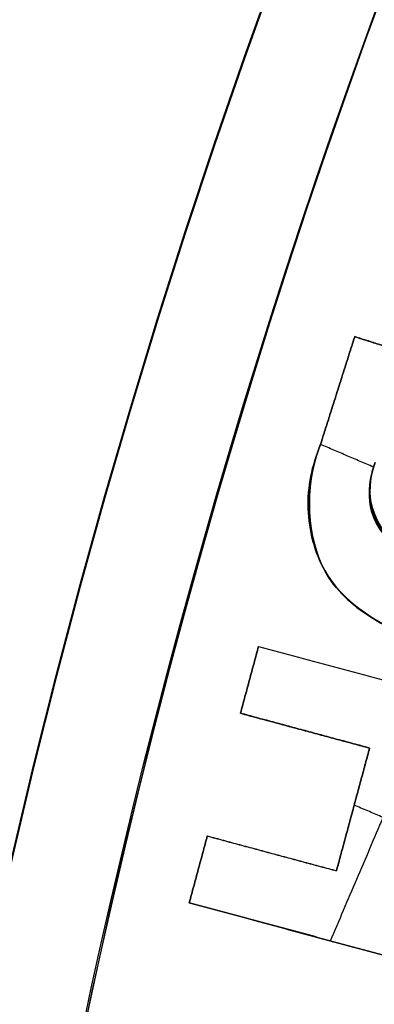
# Model space of a CAD drawing. Header units: millimetres. Extents: x -34.2 to 34.2, y -30.9 to 31.1.
# Tile 23 of 77: x -17.3 to -16.4, y 3.8 to 6.1. Entities that reach past the tile are written whole.
import ezdxf

# ---------------------------------------------------------------- set-up
doc = ezdxf.new("R2010")
doc.units = ezdxf.units.MM
for name, color, linetype, true_color in [('COTAS', 252, 'Continuous', 0x696969), ('IGES level 1', 7, 'Continuous', 0xe5eaed), ('IGES level 14', 7, 'Continuous', 0xffffff), ('IGES level 3', 7, 'Continuous', 0xe5eaed), ('IGES level 5', 7, 'Continuous', 0xe5eaed), ('IGES level 8', 7, 'Continuous', 0xcad1ee)]:
    doc.layers.add(name, color=color, linetype=linetype, true_color=true_color)

# ---------------------------------------------------------------- blocks, each defined once
blk = doc.blocks.new('Kivi_7w')
at = {"layer": 'IGES level 1', "extrusion": (0, 0, -1)}
for centre, radius, start, end in [((-7.99360577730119e-15, 1.77635683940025e-15, 1.399999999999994), 31, 269.9999999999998, 90.00000000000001), ((-7.573064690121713e-29, 2.831068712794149e-15, 0.8499999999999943), 31, 270.0000000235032, 89.99999998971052), ((-7.573064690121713e-29, 2.831068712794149e-15, 0.1500000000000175), 30.85, 270.0000000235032, 89.99999998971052), ((-7.573064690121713e-29, 1.77635683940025e-15), 30.7, 270, 90), ((-7.573064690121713e-29, 2.831068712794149e-15), 25.75, 270, 89.99999999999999), ((-7.573064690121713e-29, 2.831068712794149e-15), 24.25, 270, 89.99999999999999), ((-7.573064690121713e-29, 2.831068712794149e-15, 0.8500000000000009), 23.5, 270.0000000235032, 89.99999998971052)]:
    blk.add_arc(centre, radius, start, end, dxfattribs=at)
at = {"layer": 'IGES level 1'}
for centre, radius, start, end in [((9.992007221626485e-15, 1.77635683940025e-15, -0.2999999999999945), 31, 89.99999999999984, 270), ((7.573064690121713e-29, 2.831068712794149e-15, -1.549999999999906), 30.85, 90.00000002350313, 269.9999999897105), ((7.573064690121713e-29, 1.77635683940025e-15, -1.700000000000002), 30.7, 90.00000000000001, 270), ((7.573064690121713e-29, 1.77635683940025e-15), 25.75, 90.00000000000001, 270), ((7.587855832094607e-29, 1.77635683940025e-15), 24.25, 90.00000000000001, 270), ((6.310887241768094e-29, -1.77635683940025e-15), 23.5, 89.99999999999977, 270), ((7.573064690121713e-29, 1.77635683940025e-15, -1.700000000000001), 23.5, 90.00000000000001, 270)]:
    blk.add_arc(centre, radius, start, end, dxfattribs=at)
at = {"layer": 'IGES level 14', "extrusion": (-9.205336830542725e-34, -0.002279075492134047, -0.9999974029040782)}
blk.add_arc((-7.562773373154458e-29, -0.009800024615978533, -4.67721718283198), 16.5, 270, 90, dxfattribs=at)
at = {"layer": 'IGES level 14', "extrusion": (0, 0.002279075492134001, 0.9999974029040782)}
blk.add_arc((7.573064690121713e-29, -0.009800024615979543, 3.17721718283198), 16.5, 90.00000002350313, 269.9999999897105, dxfattribs=at)
at = {"layer": 'IGES level 14', "extrusion": (1.833778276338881e-35, 0.00227907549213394, 0.9999974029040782)}
blk.add_arc((7.544134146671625e-29, -0.009800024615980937, 1.67721718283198), 16.5, 90.00000000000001, 270, dxfattribs=at)
at = {"layer": 'IGES level 14', "extrusion": (1.833772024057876e-35, 0.00227907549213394, 0.9999974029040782)}
blk.add_arc((7.533618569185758e-29, -0.009800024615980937, 1.67721718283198), 16.5, 90.00000000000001, 270, dxfattribs=at)
at = {"layer": 'IGES level 3', "extrusion": (1.101692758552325e-33, -0.002279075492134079, -0.9999974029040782)}
blk.add_arc((-7.628874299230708e-29, -0.009800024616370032, -14.299988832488), 22.5, 270, 90, dxfattribs=at)
at = {"layer": 'IGES level 3', "extrusion": (0, -0.002279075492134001, -0.9999974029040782)}
for centre, radius in [((-7.573064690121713e-29, -0.00980002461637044, -6.299988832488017), 22.49999999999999), ((-7.573064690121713e-29, -0.00980002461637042, -10.299988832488), 20.99999999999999), ((-7.573064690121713e-29, -0.009800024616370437, 0.4500111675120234), 18.625), ((-7.573064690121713e-29, -0.009800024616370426, -5.299988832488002), 17.74999999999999)]:
    blk.add_arc(centre, radius, 270.0000000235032, 89.99999998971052, dxfattribs=at)
at = {"layer": 'IGES level 3', "extrusion": (8.609319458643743e-34, 0.002279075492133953, 0.9999974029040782)}
blk.add_arc((7.53376800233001e-29, -0.009800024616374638, -1.700011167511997), 22.5, 90.00000000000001, 270, dxfattribs=at)
at = {"layer": 'IGES level 3', "extrusion": (1.835710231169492e-35, -0.002279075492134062, -0.9999974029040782)}
blk.add_arc((-7.573061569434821e-29, -0.009800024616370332, 1.700011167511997), 22.5, 270, 89.99999999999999, dxfattribs=at)
at = {"layer": 'IGES level 3', "extrusion": (1.005376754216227e-33, 0.002279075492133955, 0.9999974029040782)}
blk.add_arc((7.563374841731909e-29, -0.009800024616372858, -1.700011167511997), 21.5, 90.00000000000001, 270, dxfattribs=at)
at = {"layer": 'IGES level 3', "extrusion": (-5.205727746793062e-33, -0.002279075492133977, -0.9999974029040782)}
blk.add_arc((-7.585342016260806e-29, -0.009800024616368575, -14.299988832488), 21, 270, 90, dxfattribs=at)
at = {"layer": 'IGES level 3', "extrusion": (2.329453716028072e-33, 0.002279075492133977, 0.9999974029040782)}
blk.add_arc((7.57652751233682e-29, -0.009800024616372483, 6.299988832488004), 21, 90.00000000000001, 270, dxfattribs=at)
at = {"layer": 'IGES level 3', "extrusion": (1.83376577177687e-35, 0.002279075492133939, 0.9999974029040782)}
blk.add_arc((7.573053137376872e-29, -0.00980002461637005, 6.299988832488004), 17.75, 90, 270, dxfattribs=at)
at = {"layer": 'IGES level 3', "extrusion": (-1.835350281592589e-33, -0.002279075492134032, -0.9999974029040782)}
blk.add_arc((-7.586699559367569e-29, -0.009800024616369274, -6.299988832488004), 17.75, 270, 90, dxfattribs=at)
at = {"layer": 'IGES level 3', "extrusion": (-4.149966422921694e-34, 0.002279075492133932, 0.9999974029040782)}
blk.add_arc((7.541195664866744e-29, -0.009800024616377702, 4.299988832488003), 17.75, 90.00000000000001, 270, dxfattribs=at)
at = {"layer": 'IGES level 3', "extrusion": (2.570194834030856e-33, 0.00227907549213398, 0.9999974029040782)}
blk.add_arc((7.572730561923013e-29, -0.00980002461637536, 1.299988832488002), 16.75, 89.99999999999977, 270, dxfattribs=at)
at = {"layer": 'IGES level 3', "extrusion": (-1.714979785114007e-33, -0.002279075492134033, -0.9999974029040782)}
blk.add_arc((-7.557536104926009e-29, -0.009800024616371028, -4.299988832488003), 16.75, 270, 90, dxfattribs=at)
at = {"layer": 'IGES level 3', "extrusion": (0, -0.002279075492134, -0.9999974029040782)}
blk.add_arc((-7.573064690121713e-29, -0.009800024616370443, -2.799988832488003), 16.74999999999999, 270.0000000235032, 89.99999998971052, dxfattribs=at)
at = {"layer": 'IGES level 3', "extrusion": (2.353528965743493e-33, 0.002279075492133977, 0.9999974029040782)}
blk.add_arc((7.888420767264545e-29, -0.009800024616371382, 0.7999888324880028), 15.75, 89.99999999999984, 270, dxfattribs=at)
at = {"layer": 'IGES level 5', "extrusion": (-3.67087160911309e-16, 0.002279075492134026, 0.9999974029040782)}
blk.add_arc((1.020545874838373e-14, -0.009800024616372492, 27.79998883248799), 25, 90.03400423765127, 270.0340042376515, dxfattribs=at)
at = {"layer": 'IGES level 5', "extrusion": (0, -0.002279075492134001, -0.9999974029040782)}
for centre, radius in [((-7.573064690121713e-29, -0.009800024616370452, -21.299988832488), 25), ((-7.573064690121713e-29, -0.009800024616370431, -28.04998883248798), 24.75), ((-7.573064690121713e-29, -0.009800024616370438, -12.299988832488), 21.5), ((-7.573064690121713e-29, -0.009800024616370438, -15.899988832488), 20)]:
    blk.add_arc(centre, radius, 269.9659957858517, 89.96599575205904, dxfattribs=at)
at = {"layer": 'IGES level 5', "extrusion": (3.670884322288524e-16, -0.002279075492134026, -0.9999974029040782)}
blk.add_arc((-5.430291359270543e-15, -0.009800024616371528, -14.799988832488), 25, 269.9659957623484, 89.96599576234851, dxfattribs=at)
at = {"layer": 'IGES level 5', "extrusion": (0, 0.002279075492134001, 0.9999974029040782)}
blk.add_arc((7.573064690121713e-29, -0.009800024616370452, 14.54998883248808), 24.75000000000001, 90.03400426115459, 270.034004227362, dxfattribs=at)
at = {"layer": 'IGES level 5', "extrusion": (3.6706471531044e-16, -0.002279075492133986, -0.9999974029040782)}
blk.add_arc((-1.039887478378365e-14, -0.009800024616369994, -28.299988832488), 24.5, 269.9659957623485, 89.96599576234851, dxfattribs=at)
at = {"layer": 'IGES level 5', "extrusion": (-3.670653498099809e-16, 0.002279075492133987, 0.9999974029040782)}
blk.add_arc((5.244170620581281e-15, -0.00980002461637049, 14.299988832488), 24.5, 90.03400423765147, 270.0340042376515, dxfattribs=at)
at = {"layer": 'IGES level 5', "extrusion": (3.670926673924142e-16, -0.002279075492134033, -0.9999974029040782)}
blk.add_arc((-5.247873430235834e-15, -0.009800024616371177, -14.299988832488), 21.5, 269.9659957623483, 89.96599576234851, dxfattribs=at)
at = {"layer": 'IGES level 5', "extrusion": (-3.670433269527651e-16, 0.002279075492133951, 0.9999974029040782)}
blk.add_arc((3.780532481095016e-15, -0.00980002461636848, 10.299988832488), 21.5, 90.03400423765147, 270.0340042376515, dxfattribs=at)
at = {"layer": 'IGES level 5', "extrusion": (-3.670335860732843e-16, 0.002279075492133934, 0.9999974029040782)}
blk.add_arc((3.780450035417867e-15, -0.009800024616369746, 10.299988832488), 21.5, 90.03400423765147, 270.0340042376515, dxfattribs=at)
at = {"layer": 'IGES level 5', "extrusion": (3.671096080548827e-16, -0.002279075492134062, -0.9999974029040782)}
blk.add_arc((-7.894942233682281e-15, -0.00980002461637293, -21.499988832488), 20, 269.9659957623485, 89.96599576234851, dxfattribs=at)
at = {"layer": 'IGES level 5', "extrusion": (-3.670564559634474e-16, 0.002279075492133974, 0.9999974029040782)}
blk.add_arc((3.786930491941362e-15, -0.009800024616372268, 10.299988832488), 20, 90.03400423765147, 270.0340042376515, dxfattribs=at)
at = {"layer": 'IGES level 5', "extrusion": (3.671066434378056e-16, -0.002279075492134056, -0.9999974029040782)}
blk.add_arc((-3.781202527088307e-15, -0.009800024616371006, -10.299988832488), 20, 269.9659957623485, 89.96599576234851, dxfattribs=at)
at = {"layer": 'IGES level 8', "extrusion": (0, -0.002279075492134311, -0.9999974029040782)}
blk.add_arc((-7.573064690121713e-29, -0.009800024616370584, -5.199988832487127), 17.5, 293.0969845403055, 113.0969845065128, dxfattribs=at)
at = {"layer": 'IGES level 8', "extrusion": (5.852610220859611e-15, 0.002279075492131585, 0.9999974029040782)}
blk.add_arc((-2.797333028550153e-14, -0.0098000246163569, 4.449988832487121), 17.5, 66.90301548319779, 246.9030154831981, dxfattribs=at)
at = {"layer": 'IGES level 8', "extrusion": (-9.461747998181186e-15, 0.002279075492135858, 0.9999974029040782)}
blk.add_arc((6.551224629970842e-10, -0.009800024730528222, 5.849988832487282), 17.50000000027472, 143.6900351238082, 170.1159958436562, dxfattribs=at)
at = {"layer": 'IGES level 8'}
for points, degree in [([(-16.48606480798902, 5.239728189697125, 5.938062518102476), (-16.56745383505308, 4.983111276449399, 5.938647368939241)], 1), ([(-16.48606480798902, 5.239614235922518, 5.888062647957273), (-16.56745383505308, 4.982997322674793, 5.888647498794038)], 1), ([(-16.56745383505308, 4.982883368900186, 5.838647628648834), (-16.48606480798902, 5.239500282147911, 5.838062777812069)], 1), ([(-16.48606480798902, 5.239500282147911, 5.838062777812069), (-16.48606480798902, 5.239728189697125, 5.938062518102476)], 1), ([(-16.35658719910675, 5.198663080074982, 5.938156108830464), (-16.48606480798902, 5.239728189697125, 5.938062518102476)], 1), ([(-16.48606480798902, 5.239614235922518, 5.888062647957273), (-16.35658719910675, 5.198549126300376, 5.88815623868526)], 1), ([(-16.48606480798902, 5.239500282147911, 5.838062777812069), (-16.35658719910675, 5.19843517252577, 5.838156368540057)], 1), ([(-16.52675932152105, 5.111191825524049, 5.838355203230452), (-16.52675932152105, 5.111419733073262, 5.938354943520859)], 1), ([(-16.56745383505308, 4.982883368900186, 5.838647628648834), (-16.56745383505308, 4.983111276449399, 5.938647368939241)], 1), ([(-16.44155806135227, 4.931019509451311, 5.93876609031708), (-16.5670070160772, 4.984520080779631, 5.938644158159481)], 1), ([(-16.32108721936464, 4.710374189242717, 5.939268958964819), (-16.42542331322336, 4.753089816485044, 5.939171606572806), (-16.47334955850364, 4.840431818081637, 5.938972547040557), (-16.43797622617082, 4.942046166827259, 5.938740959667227)], 3), ([(-16.43797622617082, 4.941818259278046, 5.83874121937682), (-16.47227089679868, 4.843302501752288, 5.838965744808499), (-16.43708670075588, 4.757636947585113, 5.839160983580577), (-16.32108721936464, 4.710146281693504, 5.839269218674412)], 3), ([(-16.59601876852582, 4.832392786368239, 5.838990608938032), (-16.59601876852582, 4.832620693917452, 5.938990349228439)], 1), ([(-16.55628754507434, 4.684554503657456, 5.839327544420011), (-16.55628754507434, 4.684782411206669, 5.939327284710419)], 1), ([(-16.44883121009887, 4.576258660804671, 5.839574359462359), (-16.44883121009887, 4.576486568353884, 5.939574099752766)], 1), ([(-16.75614792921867, 4.348217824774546, 5.940094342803), (-16.71344770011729, 4.506504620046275, 5.939733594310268)], 1), ([(-16.71344770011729, 4.50639066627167, 5.889733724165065), (-16.75614792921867, 4.348103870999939, 5.890094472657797)], 1), ([(-16.75614792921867, 4.347989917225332, 5.840094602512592), (-16.71344770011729, 4.506276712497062, 5.839733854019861)], 1), ([(-16.71344770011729, 4.506276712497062, 5.839733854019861), (-16.71344770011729, 4.506504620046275, 5.939733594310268)], 1), ([(-16.71344770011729, 4.506504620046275, 5.939733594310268), (-15.96039654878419, 4.303358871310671, 5.940196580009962)], 1), ([(-16.71344770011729, 4.50639066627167, 5.889733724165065), (-15.96039654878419, 4.303244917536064, 5.890196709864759)], 1), ([(-16.71344770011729, 4.506276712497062, 5.839733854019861), (-15.96039654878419, 4.303130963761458, 5.840196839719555)], 1), ([(-16.73479781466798, 4.427133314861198, 5.839914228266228), (-16.73479781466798, 4.427361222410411, 5.939913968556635)], 1), ([(-16.54334010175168, 3.809397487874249, 5.941322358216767), (-16.29426696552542, 4.393424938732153, 5.939991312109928)], 1), ([(-16.75614792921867, 4.347989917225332, 5.840094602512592), (-16.75614792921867, 4.348217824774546, 5.940094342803)], 1), ([(-16.45082125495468, 4.265851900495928, 5.940282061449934), (-16.75614792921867, 4.348217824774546, 5.940094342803)], 1), ([(-16.75614792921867, 4.348103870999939, 5.890094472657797), (-16.45082127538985, 4.265737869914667, 5.890282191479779)], 1), ([(-16.45082125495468, 4.265623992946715, 5.840282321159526), (-16.75614792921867, 4.347989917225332, 5.840094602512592)], 1), ([(-16.60348460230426, 4.306806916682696, 5.840188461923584), (-16.60348460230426, 4.307034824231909, 5.940188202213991)], 1), ([(-16.52917756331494, 3.975390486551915, 5.940944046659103), (-16.45082125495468, 4.265851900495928, 5.940282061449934)], 1), ([(-16.4508212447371, 4.265737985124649, 5.890282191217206), (-16.52917756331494, 3.975276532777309, 5.8909441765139)], 1), ([(-16.52917756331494, 3.975162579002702, 5.840944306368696), (-16.45082125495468, 4.265623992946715, 5.840282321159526)], 1), ([(-16.45082125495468, 4.265623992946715, 5.840282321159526), (-16.45082125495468, 4.265851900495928, 5.940282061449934)], 1), ([(-16.35917022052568, 4.075979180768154, 5.940714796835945), (-16.48730112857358, 4.130623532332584, 5.940590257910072)], 1), ([(-16.48999940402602, 4.120393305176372, 5.840613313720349), (-16.48999940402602, 4.120621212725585, 5.940613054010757)], 1), ([(-16.87721108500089, 3.899463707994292, 5.94111708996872), (-16.83450890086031, 4.057757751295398, 5.940756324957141)], 1), ([(-16.83450890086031, 4.057643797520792, 5.890756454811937), (-16.87721108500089, 3.899349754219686, 5.891117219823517)], 1), ([(-16.87721108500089, 3.899235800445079, 5.841117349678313), (-16.83450890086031, 4.057529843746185, 5.840756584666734)], 1), ([(-16.83450890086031, 4.057757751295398, 5.940756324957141), (-16.83450890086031, 4.057529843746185, 5.840756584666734)], 1), ([(-16.83450890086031, 4.057757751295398, 5.940756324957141), (-16.52917756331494, 3.975390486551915, 5.940944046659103)], 1), ([(-16.83450890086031, 4.057643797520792, 5.890756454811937), (-16.52917756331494, 3.975276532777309, 5.8909441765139)], 1), ([(-16.83450890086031, 4.057529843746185, 5.840756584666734), (-16.52917756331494, 3.975162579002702, 5.840944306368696)], 1), ([(-16.68184323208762, 4.016574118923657, 5.940850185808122), (-16.68184323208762, 4.016346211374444, 5.840850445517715)], 1), ([(-16.8558599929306, 3.978382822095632, 5.840936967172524), (-16.8558599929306, 3.978610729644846, 5.940936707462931)], 1), ([(-16.52917756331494, 3.975162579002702, 5.840944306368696), (-16.52917756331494, 3.975390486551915, 5.940944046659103)], 1), ([(-16.87721108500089, 3.899235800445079, 5.841117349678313), (-16.87721108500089, 3.899463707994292, 5.94111708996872)], 1), ([(-16.12415936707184, 3.6963178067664, 5.941580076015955), (-16.87721108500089, 3.899463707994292, 5.94111708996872)], 1), ([(-16.87721108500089, 3.899349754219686, 5.891117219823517), (-16.12415936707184, 3.696203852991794, 5.891580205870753)], 1), ([(-16.12415936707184, 3.696089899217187, 5.841580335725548), (-16.87721108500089, 3.899235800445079, 5.841117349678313)], 1), ([(-16.50068522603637, 3.797662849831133, 5.841348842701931), (-16.50068522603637, 3.797890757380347, 5.941348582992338)], 1), ([(-16.28413561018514, 3.739245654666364, 5.841481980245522), (-16.69532979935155, 2.77507626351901, 5.843679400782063)], 1)]:
    blk.add_open_spline(points, degree=degree, dxfattribs=at)
for points, knots in [([(-16.56745383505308, 4.983111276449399, 5.938647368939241), (-16.60870298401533, 4.880863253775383, 5.938880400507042), (-16.59694199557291, 4.76020988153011, 5.939155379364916), (-16.51720590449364, 4.612242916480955, 5.939492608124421), (-16.42216646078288, 4.550106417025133, 5.939634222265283), (-16.2001987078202, 4.475793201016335, 5.93980358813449), (-16.10145551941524, 4.466459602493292, 5.939824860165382), (-15.91857031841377, 4.543101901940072, 5.939650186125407), (-15.85027987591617, 4.636667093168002, 5.939436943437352), (-15.82639346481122, 4.739720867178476, 5.939202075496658)], [10, 10, 10, 10, 10.25, 10.25, 10.5, 10.5, 10.75, 10.75, 11, 11, 11, 11]), ([(-16.56745383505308, 4.983111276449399, 5.938647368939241), (-16.58677049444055, 4.935229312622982, 5.938756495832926), (-16.59786965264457, 4.884431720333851, 5.938872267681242), (-16.59416788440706, 4.780809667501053, 5.939108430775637), (-16.58089332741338, 4.729673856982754, 5.939224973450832), (-16.53168176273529, 4.639890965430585, 5.939429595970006), (-16.49261091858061, 4.603748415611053, 5.939511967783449), (-16.40505150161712, 4.549224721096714, 5.939636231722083), (-16.35834181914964, 4.528598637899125, 5.939683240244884), (-16.26097524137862, 4.496286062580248, 5.939756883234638), (-16.21024724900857, 4.483598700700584, 5.939785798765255), (-16.10788087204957, 4.47778088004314, 5.939799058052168), (-16.05571956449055, 4.485286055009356, 5.939781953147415), (-15.96196588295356, 4.525267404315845, 5.939690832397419), (-15.92164506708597, 4.559474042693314, 5.939612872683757), (-15.85980107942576, 4.642182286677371, 5.939424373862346), (-15.83800889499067, 4.689608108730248, 5.939316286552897), (-15.82639346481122, 4.739720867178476, 5.939202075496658)], [-1, -1, -1, -1, -0.875, -0.875, -0.75, -0.75, -0.625, -0.625, -0.5, -0.5, -0.375, -0.375, -0.25, -0.25, -0.125, -0.125, 0, 0, 0, 0]), ([(-15.82639346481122, 4.739606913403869, 5.889202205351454), (-15.83800889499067, 4.689494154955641, 5.889316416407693), (-15.85980107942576, 4.642068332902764, 5.889424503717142), (-15.92164506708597, 4.559360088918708, 5.889613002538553), (-15.96196588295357, 4.525153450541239, 5.889690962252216), (-16.05571956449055, 4.485172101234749, 5.889782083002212), (-16.10788087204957, 4.477666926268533, 5.889799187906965), (-16.21024724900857, 4.483484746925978, 5.889785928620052), (-16.26097524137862, 4.496172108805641, 5.889757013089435), (-16.35834181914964, 4.528484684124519, 5.88968337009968), (-16.40505150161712, 4.549110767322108, 5.88963636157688), (-16.49261091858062, 4.603634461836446, 5.889512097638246), (-16.5316817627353, 4.639777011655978, 5.889429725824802), (-16.58089332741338, 4.729559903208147, 5.889225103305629), (-16.59416788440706, 4.780695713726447, 5.889108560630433), (-16.59786965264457, 4.884317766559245, 5.888872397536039), (-16.58677049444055, 4.935115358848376, 5.888756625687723), (-16.56745383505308, 4.982997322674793, 5.888647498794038)], [0, 0, 0, 0, 0.125, 0.125, 0.25, 0.25, 0.375, 0.375, 0.5, 0.5, 0.625, 0.625, 0.75, 0.75, 0.875, 0.875, 1, 1, 1, 1]), ([(-15.82639346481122, 4.739492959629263, 5.839202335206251), (-15.83800889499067, 4.689380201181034, 5.83931654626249), (-15.85980107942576, 4.641954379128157, 5.839424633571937), (-15.92164506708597, 4.559246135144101, 5.83961313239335), (-15.96196588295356, 4.525039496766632, 5.839691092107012), (-16.05571956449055, 4.485058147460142, 5.839782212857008), (-16.10788087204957, 4.477552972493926, 5.839799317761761), (-16.21024724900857, 4.483370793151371, 5.839786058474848), (-16.26097524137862, 4.496058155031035, 5.839757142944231), (-16.35834181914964, 4.528370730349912, 5.839683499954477), (-16.40505150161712, 4.548996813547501, 5.839636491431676), (-16.49261091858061, 4.603520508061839, 5.839512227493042), (-16.53168176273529, 4.639663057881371, 5.839429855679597), (-16.58089332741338, 4.729445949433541, 5.839225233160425), (-16.59416788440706, 4.78058175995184, 5.839108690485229), (-16.59786965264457, 4.884203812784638, 5.838872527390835), (-16.58677049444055, 4.935001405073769, 5.838756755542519), (-16.56745383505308, 4.982883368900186, 5.838647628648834)], [0, 0, 0, 0, 0.125, 0.125, 0.25, 0.25, 0.375, 0.375, 0.5, 0.5, 0.625, 0.625, 0.75, 0.75, 0.875, 0.875, 1, 1, 1, 1]), ([(-16.32108721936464, 4.710374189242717, 5.939268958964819), (-16.36666602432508, 4.729034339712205, 5.939226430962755), (-16.41233772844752, 4.754930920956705, 5.93916741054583), (-16.45815961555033, 4.842809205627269, 5.938967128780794), (-16.45414037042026, 4.895612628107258, 5.938846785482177), (-16.43797622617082, 4.942046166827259, 5.938740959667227)], [-1, -1, -1, -1, -0.5, -0.5, 0, 0, 0, 0]), ([(-16.43797622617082, 4.941932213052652, 5.888741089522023), (-16.45414037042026, 4.895498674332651, 5.888846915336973), (-16.45815961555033, 4.842695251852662, 5.88896725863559), (-16.41233772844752, 4.7548169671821, 5.889167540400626), (-16.36666602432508, 4.728920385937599, 5.889226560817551), (-16.32108721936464, 4.710260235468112, 5.889269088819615)], [0, 0, 0, 0, 0.5, 0.5, 1, 1, 1, 1]), ([(-16.43797622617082, 4.941818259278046, 5.83874121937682), (-16.45414037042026, 4.895384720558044, 5.83884704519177), (-16.45815961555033, 4.842581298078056, 5.838967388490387), (-16.41233772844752, 4.754703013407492, 5.839167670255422), (-16.36666602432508, 4.728806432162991, 5.839226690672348), (-16.32108721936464, 4.710146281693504, 5.839269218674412)], [0, 0, 0, 0, 0.5, 0.5, 1, 1, 1, 1])]:
    blk.add_open_spline(points, degree=3, knots=knots, dxfattribs=at)

msp = doc.modelspace()

# ---------------------------------------------------------------- block references
at = {"layer": 'COTAS'}
msp.add_blockref('Kivi_7w', (-7.573064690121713e-29, 0.136188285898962, 2.023586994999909), dxfattribs=at)

doc.saveas('drawing.dxf')
